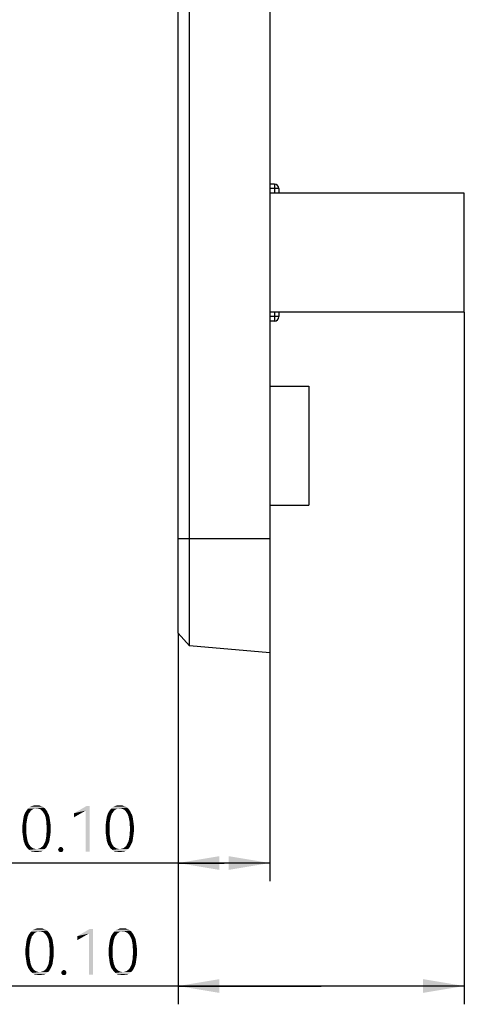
# Model space of a CAD drawing. Header units: millimetres. Extents: x 0 to 297, y 0 to 210.
# Tile 65 of 122: x 120 to 140, y 86 to 129. Entities that reach past the tile are written whole.
import ezdxf

# ---------------------------------------------------------------- set-up
doc = ezdxf.new("R2010")
doc.units = ezdxf.units.MM
doc.header["$LTSCALE"] = 16.335
doc.layers.get('0').update_dxf_attribs({"linetype": 'CONTINUOUS'})
doc.styles.get("Standard").update_dxf_attribs({"font": 'harmonyos_sans_sc_light.ttf'})
doc.dimstyles.new('DIMSTYLE_5', dxfattribs={"dimtxt": 2, "dimasz": 1.8, "dimexe": 0.8, "dimexo": 0, "dimgap": 0.5, "dimtad": 1, "dimzin": 0, "dimdsep": 46, "dimtxsty": 'STANDARD', "dimblk": '_FILLED', "dimblk1": '_FILLED', "dimblk2": '_FILLED', "dimcen": 0.09, "dimclrt": 7, "dimazin": 0, "dimtol": 1, "dimtp": 0.1, "dimtm": 0.1, "dimtfac": 1, "dimtofl": 0, "dimtmove": 0, "dimatfit": 3, "dimldrblk": '_FILLED', "dimfxl": 1, "dimtolj": 1, "dimtzin": 0, "dimarcsym": 0})

# ---------------------------------------------------------------- blocks, each defined once
blk = doc.blocks.new('_FILLED')
at = {"color": 0, "linetype": 'BYBLOCK'}
blk.add_solid([(0, 0), (-1, 0.167), (-1, -0.167)], dxfattribs=at)
blk = doc.blocks.new('*D10')
at = {"color": 7, "linetype": 'CONTINUOUS'}
for p, q in [((127.057, 102.314), (127.057, 91.466)), ((131.057, 101.464), (131.057, 91.466)), ((129.057, 92.266), (112.222, 92.266)), ((127.057, 92.266), (129.057, 92.266)), ((131.057, 92.266), (129.057, 92.266))]:
    blk.add_line(p, q, dxfattribs=at)
at = {"color": 7, "linetype": 'CONTINUOUS', "xscale": 1.8, "yscale": 1.8, "zscale": 1.8}
for p, rotation in [((127.057, 92.266), 180), ((131.057, 92.266), 360)]:
    blk.add_blockref('_FILLED', p, dxfattribs=dict(at, rotation=rotation))
blk = doc.blocks.new('*D11')
at = {"color": 7, "linetype": 'CONTINUOUS'}
for p, q in [((139.557, 116.364), (139.557, 86.086)), ((127.057, 102.314), (127.057, 86.086)), ((133.307, 86.886), (106.372, 86.886)), ((127.057, 86.886), (133.307, 86.886)), ((139.557, 86.886), (133.307, 86.886))]:
    blk.add_line(p, q, dxfattribs=at)
at = {"color": 7, "linetype": 'CONTINUOUS', "xscale": 1.8, "yscale": 1.8, "zscale": 1.8}
for p, rotation in [((127.057, 86.886), 180), ((139.557, 86.886), 360)]:
    blk.add_blockref('_FILLED', p, dxfattribs=dict(at, rotation=rotation))

msp = doc.modelspace()

# ---------------------------------------------------------------- linework, layer by layer
at = {"color": 7, "linetype": 'CONTINUOUS'}
for p, q in [((127.555, 101.77), (127.555, 161.157)), ((131.057, 161.464), (131.057, 101.464)), ((127.057, 102.314), (127.057, 160.614)), ((131.257, 121.964), (131.057, 121.964)), ((131.257, 121.964), (131.257, 121.564)), ((131.457, 121.764), (131.057, 121.764)), ((139.557, 121.564), (131.057, 121.564)), ((131.457, 121.764), (131.457, 121.564)), ((139.557, 116.364), (139.557, 121.564)), ((139.557, 116.364), (131.057, 116.364)), ((131.257, 116.364), (131.257, 115.964)), ((131.457, 116.364), (131.457, 116.164)), ((131.457, 116.164), (131.057, 116.164)), ((131.257, 115.964), (131.057, 115.964)), ((131.057, 113.117), (132.757, 113.117)), ((132.757, 113.117), (132.757, 107.917)), ((131.057, 107.917), (132.757, 107.917)), ((127.057, 106.464), (131.057, 106.464)), ((127.057, 102.314), (127.555, 101.77)), ((131.057, 101.464), (127.555, 101.77))]:
    msp.add_line(p, q, dxfattribs=at)
for centre, start, end in [((131.257, 121.764), 0, 90), ((131.257, 116.164), 270, 360)]:
    msp.add_arc(centre, 0.2, start, end, dxfattribs=at)
for points in [[(121.06, 94.751), (121.118, 94.737), (120.593, 94.722)], [(121.06, 94.751), (120.593, 94.722), (120.651, 94.751)], [(121.002, 94.78), (120.651, 94.751), (120.724, 94.78)], [(120.651, 94.751), (121.002, 94.78), (121.06, 94.751)], [(120.856, 94.795), (120.929, 94.795), (120.724, 94.78)], [(120.856, 94.795), (120.724, 94.78), (120.783, 94.795)], [(120.724, 94.78), (120.929, 94.795), (121.002, 94.78)], [(123.191, 94.766), (123.016, 94.561), (122.505, 94.445)], [(123.191, 94.766), (122.505, 94.445), (123.06, 94.766)], [(123.016, 92.766), (123.016, 94.561), (123.191, 94.766)], [(123.016, 92.766), (123.191, 94.766), (123.191, 92.766)], [(124.695, 94.751), (124.753, 94.737), (124.228, 94.722)], [(124.695, 94.751), (124.228, 94.722), (124.286, 94.751)], [(124.637, 94.78), (124.286, 94.751), (124.359, 94.78)], [(124.286, 94.751), (124.637, 94.78), (124.695, 94.751)], [(124.491, 94.795), (124.564, 94.795), (124.359, 94.78)], [(124.491, 94.795), (124.359, 94.78), (124.418, 94.795)], [(124.359, 94.78), (124.564, 94.795), (124.637, 94.78)], [(120.505, 94.372), (120.301, 94.299), (120.33, 94.386)], [(120.301, 94.299), (120.505, 94.372), (120.476, 94.299)], [(120.52, 94.43), (120.33, 94.386), (120.359, 94.459)], [(120.33, 94.386), (120.52, 94.43), (120.505, 94.372)], [(120.593, 94.518), (120.359, 94.459), (120.403, 94.532)], [(120.593, 94.518), (120.564, 94.474), (120.359, 94.459)], [(120.359, 94.459), (120.564, 94.474), (120.52, 94.43)], [(120.666, 94.591), (120.622, 94.561), (120.403, 94.532)], [(120.666, 94.591), (120.403, 94.532), (120.447, 94.591)], [(120.403, 94.532), (120.622, 94.561), (120.593, 94.518)], [(120.812, 94.649), (120.753, 94.634), (120.447, 94.591)], [(120.812, 94.649), (120.447, 94.591), (120.491, 94.649)], [(120.753, 94.634), (120.71, 94.62), (120.447, 94.591)], [(120.447, 94.591), (120.71, 94.62), (120.666, 94.591)], [(121.177, 94.693), (120.491, 94.649), (120.549, 94.693)], [(120.812, 94.649), (120.491, 94.649), (121.177, 94.693)], [(120.549, 94.693), (120.593, 94.722), (121.118, 94.737)], [(120.549, 94.693), (121.118, 94.737), (121.177, 94.693)], [(120.856, 94.649), (120.812, 94.649), (121.177, 94.693)], [(120.914, 94.649), (120.856, 94.649), (121.177, 94.693)], [(120.914, 94.649), (121.177, 94.693), (121.235, 94.649)], [(121.235, 94.649), (120.958, 94.634), (120.914, 94.649)], [(121.016, 94.62), (120.958, 94.634), (121.235, 94.649)], [(121.06, 94.591), (121.016, 94.62), (121.235, 94.649)], [(121.06, 94.591), (121.235, 94.649), (121.279, 94.591)], [(121.279, 94.591), (121.089, 94.561), (121.06, 94.591)], [(121.089, 94.561), (121.279, 94.591), (121.323, 94.532)], [(121.323, 94.532), (121.133, 94.518), (121.089, 94.561)], [(121.162, 94.474), (121.133, 94.518), (121.323, 94.532)], [(121.162, 94.474), (121.323, 94.532), (121.352, 94.459)], [(121.352, 94.459), (121.191, 94.43), (121.162, 94.474)], [(121.191, 94.43), (121.352, 94.459), (121.396, 94.386)], [(121.396, 94.386), (121.221, 94.372), (121.191, 94.43)], [(121.25, 94.299), (121.221, 94.372), (121.396, 94.386)], [(121.25, 94.299), (121.396, 94.386), (121.425, 94.299)], [(122.505, 94.445), (123.016, 94.561), (122.505, 94.269)], [(124.14, 94.372), (123.936, 94.299), (123.965, 94.386)], [(123.936, 94.299), (124.14, 94.372), (124.111, 94.299)], [(124.155, 94.43), (123.965, 94.386), (123.994, 94.459)], [(123.965, 94.386), (124.155, 94.43), (124.14, 94.372)], [(124.228, 94.518), (123.994, 94.459), (124.038, 94.532)], [(124.228, 94.518), (124.199, 94.474), (123.994, 94.459)], [(123.994, 94.459), (124.199, 94.474), (124.155, 94.43)], [(124.301, 94.591), (124.257, 94.561), (124.038, 94.532)], [(124.301, 94.591), (124.038, 94.532), (124.082, 94.591)], [(124.038, 94.532), (124.257, 94.561), (124.228, 94.518)], [(124.447, 94.649), (124.388, 94.634), (124.082, 94.591)], [(124.447, 94.649), (124.082, 94.591), (124.126, 94.649)], [(124.388, 94.634), (124.345, 94.62), (124.082, 94.591)], [(124.082, 94.591), (124.345, 94.62), (124.301, 94.591)], [(124.812, 94.693), (124.126, 94.649), (124.184, 94.693)], [(124.447, 94.649), (124.126, 94.649), (124.812, 94.693)], [(124.184, 94.693), (124.228, 94.722), (124.753, 94.737)], [(124.184, 94.693), (124.753, 94.737), (124.812, 94.693)], [(124.491, 94.649), (124.447, 94.649), (124.812, 94.693)], [(124.549, 94.649), (124.491, 94.649), (124.812, 94.693)], [(124.549, 94.649), (124.812, 94.693), (124.87, 94.649)], [(124.87, 94.649), (124.593, 94.634), (124.549, 94.649)], [(124.651, 94.62), (124.593, 94.634), (124.87, 94.649)], [(124.695, 94.591), (124.651, 94.62), (124.87, 94.649)], [(124.695, 94.591), (124.87, 94.649), (124.914, 94.591)], [(124.914, 94.591), (124.724, 94.561), (124.695, 94.591)], [(124.724, 94.561), (124.914, 94.591), (124.958, 94.532)], [(124.958, 94.532), (124.768, 94.518), (124.724, 94.561)], [(124.797, 94.474), (124.768, 94.518), (124.958, 94.532)], [(124.797, 94.474), (124.958, 94.532), (124.987, 94.459)], [(124.987, 94.459), (124.826, 94.43), (124.797, 94.474)], [(124.826, 94.43), (124.987, 94.459), (125.031, 94.386)], [(125.031, 94.386), (124.856, 94.372), (124.826, 94.43)], [(124.885, 94.299), (124.856, 94.372), (125.031, 94.386)], [(124.885, 94.299), (125.031, 94.386), (125.06, 94.299)], [(120.418, 93.963), (120.242, 93.89), (120.257, 93.992)], [(120.242, 93.89), (120.418, 93.963), (120.418, 93.861)], [(120.418, 93.861), (120.242, 93.758), (120.242, 93.89)], [(120.432, 94.065), (120.257, 93.992), (120.272, 94.109)], [(120.257, 93.992), (120.432, 94.065), (120.418, 93.963)], [(120.447, 94.153), (120.272, 94.109), (120.286, 94.211)], [(120.272, 94.109), (120.447, 94.153), (120.432, 94.065)], [(120.476, 94.299), (120.461, 94.226), (120.286, 94.211)], [(120.476, 94.299), (120.286, 94.211), (120.301, 94.299)], [(120.286, 94.211), (120.461, 94.226), (120.447, 94.153)], [(121.425, 94.299), (121.264, 94.226), (121.25, 94.299)], [(121.264, 94.226), (121.425, 94.299), (121.439, 94.211)], [(121.439, 94.211), (121.279, 94.153), (121.264, 94.226)], [(121.279, 94.153), (121.439, 94.211), (121.454, 94.109)], [(121.454, 94.109), (121.294, 94.065), (121.279, 94.153)], [(121.294, 94.065), (121.454, 94.109), (121.469, 94.007)], [(121.469, 94.007), (121.294, 93.963), (121.294, 94.065)], [(121.294, 93.963), (121.469, 94.007), (121.483, 93.89)], [(121.483, 93.89), (121.308, 93.861), (121.294, 93.963)], [(121.308, 93.758), (121.308, 93.861), (121.483, 93.89)], [(121.308, 93.758), (121.483, 93.89), (121.483, 93.758)], [(124.053, 93.963), (123.877, 93.89), (123.892, 93.992)], [(123.877, 93.89), (124.053, 93.963), (124.053, 93.861)], [(124.053, 93.861), (123.877, 93.758), (123.877, 93.89)], [(124.067, 94.065), (123.892, 93.992), (123.907, 94.109)], [(123.892, 93.992), (124.067, 94.065), (124.053, 93.963)], [(124.082, 94.153), (123.907, 94.109), (123.921, 94.211)], [(123.907, 94.109), (124.082, 94.153), (124.067, 94.065)], [(124.111, 94.299), (124.096, 94.226), (123.921, 94.211)], [(124.111, 94.299), (123.921, 94.211), (123.936, 94.299)], [(123.921, 94.211), (124.096, 94.226), (124.082, 94.153)], [(125.06, 94.299), (124.899, 94.226), (124.885, 94.299)], [(124.899, 94.226), (125.06, 94.299), (125.075, 94.211)], [(125.075, 94.211), (124.914, 94.153), (124.899, 94.226)], [(124.914, 94.153), (125.075, 94.211), (125.089, 94.109)], [(125.089, 94.109), (124.929, 94.065), (124.914, 94.153)], [(124.929, 94.065), (125.089, 94.109), (125.104, 94.007)], [(125.104, 94.007), (124.929, 93.963), (124.929, 94.065)], [(124.929, 93.963), (125.104, 94.007), (125.118, 93.89)], [(125.118, 93.89), (124.943, 93.861), (124.929, 93.963)], [(124.943, 93.758), (124.943, 93.861), (125.118, 93.89)], [(124.943, 93.758), (125.118, 93.89), (125.118, 93.758)], [(120.242, 93.758), (120.418, 93.861), (120.418, 93.758)], [(120.418, 93.758), (120.418, 93.656), (120.242, 93.642)], [(120.418, 93.758), (120.242, 93.642), (120.242, 93.758)], [(120.242, 93.642), (120.418, 93.656), (120.418, 93.554)], [(120.418, 93.554), (120.257, 93.525), (120.242, 93.642)], [(120.257, 93.525), (120.418, 93.554), (120.432, 93.466)], [(120.432, 93.466), (120.272, 93.423), (120.257, 93.525)], [(120.272, 93.423), (120.432, 93.466), (120.447, 93.379)], [(121.454, 93.423), (121.279, 93.379), (121.294, 93.466)], [(121.483, 93.642), (121.294, 93.554), (121.308, 93.656)], [(121.294, 93.554), (121.483, 93.642), (121.469, 93.525)], [(121.469, 93.525), (121.294, 93.466), (121.294, 93.554)], [(121.294, 93.466), (121.469, 93.525), (121.454, 93.423)], [(121.483, 93.758), (121.308, 93.656), (121.308, 93.758)], [(121.308, 93.656), (121.483, 93.758), (121.483, 93.642)], [(123.877, 93.758), (124.053, 93.861), (124.053, 93.758)], [(124.053, 93.758), (124.053, 93.656), (123.877, 93.642)], [(124.053, 93.758), (123.877, 93.642), (123.877, 93.758)], [(123.877, 93.642), (124.053, 93.656), (124.053, 93.554)], [(124.053, 93.554), (123.892, 93.525), (123.877, 93.642)], [(123.892, 93.525), (124.053, 93.554), (124.067, 93.466)], [(124.067, 93.466), (123.907, 93.423), (123.892, 93.525)], [(123.907, 93.423), (124.067, 93.466), (124.082, 93.379)], [(125.089, 93.423), (124.914, 93.379), (124.929, 93.466)], [(125.118, 93.642), (124.929, 93.554), (124.943, 93.656)], [(124.929, 93.554), (125.118, 93.642), (125.104, 93.525)], [(125.104, 93.525), (124.929, 93.466), (124.929, 93.554)], [(124.929, 93.466), (125.104, 93.525), (125.089, 93.423)], [(125.118, 93.758), (124.943, 93.656), (124.943, 93.758)], [(124.943, 93.656), (125.118, 93.758), (125.118, 93.642)], [(120.447, 93.379), (120.286, 93.32), (120.272, 93.423)], [(120.286, 93.32), (120.447, 93.379), (120.461, 93.291)], [(120.461, 93.291), (120.301, 93.218), (120.286, 93.32)], [(120.301, 93.218), (120.461, 93.291), (120.476, 93.218)], [(120.476, 93.218), (120.33, 93.145), (120.301, 93.218)], [(120.476, 93.218), (120.505, 93.16), (120.33, 93.145)], [(120.33, 93.145), (120.505, 93.16), (120.52, 93.102)], [(120.52, 93.102), (120.359, 93.058), (120.33, 93.145)], [(120.359, 93.058), (120.52, 93.102), (120.564, 93.043)], [(120.564, 93.043), (120.403, 92.999), (120.359, 93.058)], [(120.403, 92.999), (120.564, 93.043), (120.593, 92.999)], [(121.133, 92.999), (121.162, 93.043), (121.352, 93.058)], [(121.133, 92.999), (121.352, 93.058), (121.323, 92.999)], [(121.352, 93.058), (121.162, 93.043), (121.191, 93.102)], [(121.396, 93.145), (121.191, 93.102), (121.221, 93.16)], [(121.191, 93.102), (121.396, 93.145), (121.352, 93.058)], [(121.425, 93.218), (121.221, 93.16), (121.25, 93.218)], [(121.221, 93.16), (121.425, 93.218), (121.396, 93.145)], [(121.25, 93.218), (121.264, 93.291), (121.439, 93.32)], [(121.25, 93.218), (121.439, 93.32), (121.425, 93.218)], [(121.439, 93.32), (121.264, 93.291), (121.279, 93.379)], [(121.279, 93.379), (121.454, 93.423), (121.439, 93.32)], [(124.082, 93.379), (123.921, 93.32), (123.907, 93.423)], [(123.921, 93.32), (124.082, 93.379), (124.096, 93.291)], [(124.096, 93.291), (123.936, 93.218), (123.921, 93.32)], [(123.936, 93.218), (124.096, 93.291), (124.111, 93.218)], [(124.111, 93.218), (123.965, 93.145), (123.936, 93.218)], [(124.111, 93.218), (124.14, 93.16), (123.965, 93.145)], [(123.965, 93.145), (124.14, 93.16), (124.155, 93.102)], [(124.155, 93.102), (123.994, 93.058), (123.965, 93.145)], [(123.994, 93.058), (124.155, 93.102), (124.199, 93.043)], [(124.199, 93.043), (124.038, 92.999), (123.994, 93.058)], [(124.038, 92.999), (124.199, 93.043), (124.228, 92.999)], [(124.768, 92.999), (124.797, 93.043), (124.987, 93.058)], [(124.768, 92.999), (124.987, 93.058), (124.958, 92.999)], [(124.987, 93.058), (124.797, 93.043), (124.826, 93.102)], [(125.031, 93.145), (124.826, 93.102), (124.856, 93.16)], [(124.826, 93.102), (125.031, 93.145), (124.987, 93.058)], [(125.06, 93.218), (124.856, 93.16), (124.885, 93.218)], [(124.856, 93.16), (125.06, 93.218), (125.031, 93.145)], [(124.885, 93.218), (124.899, 93.291), (125.075, 93.32)], [(124.885, 93.218), (125.075, 93.32), (125.06, 93.218)], [(125.075, 93.32), (124.899, 93.291), (124.914, 93.379)], [(124.914, 93.379), (125.089, 93.423), (125.075, 93.32)], [(120.593, 92.999), (120.447, 92.926), (120.403, 92.999)], [(120.593, 92.999), (120.622, 92.97), (120.447, 92.926)], [(120.622, 92.97), (120.666, 92.941), (120.447, 92.926)], [(120.447, 92.926), (120.666, 92.941), (120.71, 92.912)], [(120.71, 92.912), (120.491, 92.883), (120.447, 92.926)], [(120.71, 92.912), (120.753, 92.897), (120.491, 92.883)], [(120.491, 92.883), (120.753, 92.897), (120.812, 92.883)], [(120.812, 92.883), (120.549, 92.839), (120.491, 92.883)], [(120.914, 92.883), (121.235, 92.883), (120.549, 92.839)], [(120.856, 92.883), (120.914, 92.883), (120.549, 92.839)], [(120.812, 92.883), (120.856, 92.883), (120.549, 92.839)], [(120.549, 92.839), (121.235, 92.883), (121.177, 92.839)], [(121.177, 92.839), (120.593, 92.795), (120.549, 92.839)], [(120.593, 92.795), (121.177, 92.839), (121.118, 92.795)], [(121.118, 92.795), (120.651, 92.766), (120.593, 92.795)], [(120.724, 92.766), (120.651, 92.766), (121.118, 92.795)], [(121.002, 92.766), (120.724, 92.766), (121.118, 92.795)], [(121.002, 92.766), (120.783, 92.751), (120.724, 92.766)], [(120.856, 92.751), (120.783, 92.751), (121.002, 92.766)], [(120.856, 92.751), (121.002, 92.766), (120.929, 92.751)], [(120.914, 92.883), (120.958, 92.897), (121.279, 92.926)], [(120.914, 92.883), (121.279, 92.926), (121.235, 92.883)], [(120.958, 92.897), (121.016, 92.912), (121.279, 92.926)], [(121.002, 92.766), (121.118, 92.795), (121.06, 92.766)], [(121.279, 92.926), (121.016, 92.912), (121.06, 92.941)], [(121.06, 92.941), (121.089, 92.97), (121.323, 92.999)], [(121.06, 92.941), (121.323, 92.999), (121.279, 92.926)], [(121.323, 92.999), (121.089, 92.97), (121.133, 92.999)], [(122.023, 92.897), (121.804, 92.853), (121.819, 92.897)], [(121.804, 92.853), (122.023, 92.897), (122.038, 92.853)], [(122.038, 92.853), (121.819, 92.81), (121.804, 92.853)], [(122.009, 92.926), (121.819, 92.897), (121.848, 92.926)], [(121.819, 92.897), (122.009, 92.926), (122.023, 92.897)], [(121.819, 92.81), (122.038, 92.853), (122.023, 92.81)], [(122.023, 92.81), (121.848, 92.766), (121.819, 92.81)], [(121.965, 92.956), (121.848, 92.926), (121.877, 92.956)], [(121.848, 92.926), (121.965, 92.956), (122.009, 92.926)], [(121.848, 92.766), (122.023, 92.81), (122.009, 92.766)], [(122.009, 92.766), (121.877, 92.751), (121.848, 92.766)], [(121.877, 92.956), (121.921, 92.97), (121.965, 92.956)], [(121.921, 92.751), (121.877, 92.751), (122.009, 92.766)], [(121.921, 92.751), (122.009, 92.766), (121.965, 92.751)], [(124.228, 92.999), (124.082, 92.926), (124.038, 92.999)], [(124.228, 92.999), (124.257, 92.97), (124.082, 92.926)], [(124.257, 92.97), (124.301, 92.941), (124.082, 92.926)], [(124.082, 92.926), (124.301, 92.941), (124.345, 92.912)], [(124.345, 92.912), (124.126, 92.883), (124.082, 92.926)], [(124.345, 92.912), (124.388, 92.897), (124.126, 92.883)], [(124.126, 92.883), (124.388, 92.897), (124.447, 92.883)], [(124.447, 92.883), (124.184, 92.839), (124.126, 92.883)], [(124.549, 92.883), (124.87, 92.883), (124.184, 92.839)], [(124.491, 92.883), (124.549, 92.883), (124.184, 92.839)], [(124.447, 92.883), (124.491, 92.883), (124.184, 92.839)], [(124.184, 92.839), (124.87, 92.883), (124.812, 92.839)], [(124.812, 92.839), (124.228, 92.795), (124.184, 92.839)], [(124.228, 92.795), (124.812, 92.839), (124.753, 92.795)], [(124.753, 92.795), (124.286, 92.766), (124.228, 92.795)], [(124.359, 92.766), (124.286, 92.766), (124.753, 92.795)], [(124.637, 92.766), (124.359, 92.766), (124.753, 92.795)], [(124.637, 92.766), (124.418, 92.751), (124.359, 92.766)], [(124.491, 92.751), (124.418, 92.751), (124.637, 92.766)], [(124.491, 92.751), (124.637, 92.766), (124.564, 92.751)], [(124.549, 92.883), (124.593, 92.897), (124.914, 92.926)], [(124.549, 92.883), (124.914, 92.926), (124.87, 92.883)], [(124.593, 92.897), (124.651, 92.912), (124.914, 92.926)], [(124.637, 92.766), (124.753, 92.795), (124.695, 92.766)], [(124.914, 92.926), (124.651, 92.912), (124.695, 92.941)], [(124.695, 92.941), (124.724, 92.97), (124.958, 92.999)], [(124.695, 92.941), (124.958, 92.999), (124.914, 92.926)], [(124.958, 92.999), (124.724, 92.97), (124.768, 92.999)], [(120.728, 89.138), (120.494, 89.08), (120.538, 89.153)], [(120.801, 89.211), (120.757, 89.182), (120.538, 89.153)], [(120.801, 89.211), (120.538, 89.153), (120.582, 89.211)], [(120.538, 89.153), (120.757, 89.182), (120.728, 89.138)], [(120.947, 89.27), (120.888, 89.255), (120.582, 89.211)], [(120.947, 89.27), (120.582, 89.211), (120.626, 89.27)], [(120.888, 89.255), (120.845, 89.24), (120.582, 89.211)], [(120.582, 89.211), (120.845, 89.24), (120.801, 89.211)], [(121.312, 89.313), (120.626, 89.27), (120.684, 89.313)], [(120.947, 89.27), (120.626, 89.27), (121.312, 89.313)], [(120.684, 89.313), (120.728, 89.343), (121.253, 89.357)], [(120.684, 89.313), (121.253, 89.357), (121.312, 89.313)], [(121.195, 89.372), (121.253, 89.357), (120.728, 89.343)], [(121.195, 89.372), (120.728, 89.343), (120.786, 89.372)], [(121.137, 89.401), (120.786, 89.372), (120.859, 89.401)], [(120.786, 89.372), (121.137, 89.401), (121.195, 89.372)], [(120.991, 89.416), (121.064, 89.416), (120.859, 89.401)], [(120.991, 89.416), (120.859, 89.401), (120.918, 89.416)], [(120.859, 89.401), (121.064, 89.416), (121.137, 89.401)], [(120.991, 89.27), (120.947, 89.27), (121.312, 89.313)], [(121.049, 89.27), (120.991, 89.27), (121.312, 89.313)], [(121.049, 89.27), (121.312, 89.313), (121.37, 89.27)], [(121.37, 89.27), (121.093, 89.255), (121.049, 89.27)], [(121.151, 89.24), (121.093, 89.255), (121.37, 89.27)], [(121.195, 89.211), (121.151, 89.24), (121.37, 89.27)], [(121.195, 89.211), (121.37, 89.27), (121.414, 89.211)], [(121.414, 89.211), (121.224, 89.182), (121.195, 89.211)], [(121.224, 89.182), (121.414, 89.211), (121.458, 89.153)], [(121.458, 89.153), (121.268, 89.138), (121.224, 89.182)], [(121.297, 89.094), (121.268, 89.138), (121.458, 89.153)], [(121.297, 89.094), (121.458, 89.153), (121.487, 89.08)], [(123.326, 89.386), (123.151, 89.182), (122.64, 89.065)], [(123.326, 89.386), (122.64, 89.065), (123.195, 89.386)], [(122.64, 89.065), (123.151, 89.182), (122.64, 88.89)], [(123.151, 87.386), (123.151, 89.182), (123.326, 89.386)], [(123.151, 87.386), (123.326, 89.386), (123.326, 87.386)], [(124.363, 89.138), (124.129, 89.08), (124.173, 89.153)], [(124.436, 89.211), (124.392, 89.182), (124.173, 89.153)], [(124.436, 89.211), (124.173, 89.153), (124.217, 89.211)], [(124.173, 89.153), (124.392, 89.182), (124.363, 89.138)], [(124.582, 89.27), (124.523, 89.255), (124.217, 89.211)], [(124.582, 89.27), (124.217, 89.211), (124.261, 89.27)], [(124.523, 89.255), (124.48, 89.24), (124.217, 89.211)], [(124.217, 89.211), (124.48, 89.24), (124.436, 89.211)], [(124.947, 89.313), (124.261, 89.27), (124.319, 89.313)], [(124.582, 89.27), (124.261, 89.27), (124.947, 89.313)], [(124.319, 89.313), (124.363, 89.343), (124.888, 89.357)], [(124.319, 89.313), (124.888, 89.357), (124.947, 89.313)], [(124.83, 89.372), (124.888, 89.357), (124.363, 89.343)], [(124.83, 89.372), (124.363, 89.343), (124.421, 89.372)], [(124.772, 89.401), (124.421, 89.372), (124.494, 89.401)], [(124.421, 89.372), (124.772, 89.401), (124.83, 89.372)], [(124.626, 89.416), (124.699, 89.416), (124.494, 89.401)], [(124.626, 89.416), (124.494, 89.401), (124.553, 89.416)], [(124.494, 89.401), (124.699, 89.416), (124.772, 89.401)], [(124.626, 89.27), (124.582, 89.27), (124.947, 89.313)], [(124.684, 89.27), (124.626, 89.27), (124.947, 89.313)], [(124.684, 89.27), (124.947, 89.313), (125.005, 89.27)], [(125.005, 89.27), (124.728, 89.255), (124.684, 89.27)], [(124.786, 89.24), (124.728, 89.255), (125.005, 89.27)], [(124.83, 89.211), (124.786, 89.24), (125.005, 89.27)], [(124.83, 89.211), (125.005, 89.27), (125.049, 89.211)], [(125.049, 89.211), (124.859, 89.182), (124.83, 89.211)], [(124.859, 89.182), (125.049, 89.211), (125.093, 89.153)], [(125.093, 89.153), (124.903, 89.138), (124.859, 89.182)], [(124.932, 89.094), (124.903, 89.138), (125.093, 89.153)], [(124.932, 89.094), (125.093, 89.153), (125.122, 89.08)], [(120.567, 88.686), (120.392, 88.613), (120.407, 88.729)], [(120.582, 88.773), (120.407, 88.729), (120.421, 88.832)], [(120.407, 88.729), (120.582, 88.773), (120.567, 88.686)], [(120.611, 88.919), (120.596, 88.846), (120.421, 88.832)], [(120.611, 88.919), (120.421, 88.832), (120.436, 88.919)], [(120.421, 88.832), (120.596, 88.846), (120.582, 88.773)], [(120.64, 88.992), (120.436, 88.919), (120.465, 89.007)], [(120.436, 88.919), (120.64, 88.992), (120.611, 88.919)], [(120.655, 89.051), (120.465, 89.007), (120.494, 89.08)], [(120.465, 89.007), (120.655, 89.051), (120.64, 88.992)], [(120.728, 89.138), (120.699, 89.094), (120.494, 89.08)], [(120.494, 89.08), (120.699, 89.094), (120.655, 89.051)], [(121.487, 89.08), (121.326, 89.051), (121.297, 89.094)], [(121.326, 89.051), (121.487, 89.08), (121.531, 89.007)], [(121.531, 89.007), (121.355, 88.992), (121.326, 89.051)], [(121.385, 88.919), (121.355, 88.992), (121.531, 89.007)], [(121.385, 88.919), (121.531, 89.007), (121.56, 88.919)], [(121.56, 88.919), (121.399, 88.846), (121.385, 88.919)], [(121.399, 88.846), (121.56, 88.919), (121.574, 88.832)], [(121.574, 88.832), (121.414, 88.773), (121.399, 88.846)], [(121.414, 88.773), (121.574, 88.832), (121.589, 88.729)], [(121.589, 88.729), (121.428, 88.686), (121.414, 88.773)], [(121.428, 88.686), (121.589, 88.729), (121.604, 88.627)], [(124.202, 88.686), (124.027, 88.613), (124.042, 88.729)], [(124.217, 88.773), (124.042, 88.729), (124.056, 88.832)], [(124.042, 88.729), (124.217, 88.773), (124.202, 88.686)], [(124.246, 88.919), (124.231, 88.846), (124.056, 88.832)], [(124.246, 88.919), (124.056, 88.832), (124.071, 88.919)], [(124.056, 88.832), (124.231, 88.846), (124.217, 88.773)], [(124.275, 88.992), (124.071, 88.919), (124.1, 89.007)], [(124.071, 88.919), (124.275, 88.992), (124.246, 88.919)], [(124.29, 89.051), (124.1, 89.007), (124.129, 89.08)], [(124.1, 89.007), (124.29, 89.051), (124.275, 88.992)], [(124.363, 89.138), (124.334, 89.094), (124.129, 89.08)], [(124.129, 89.08), (124.334, 89.094), (124.29, 89.051)], [(125.122, 89.08), (124.961, 89.051), (124.932, 89.094)], [(124.961, 89.051), (125.122, 89.08), (125.166, 89.007)], [(125.166, 89.007), (124.991, 88.992), (124.961, 89.051)], [(125.02, 88.919), (124.991, 88.992), (125.166, 89.007)], [(125.02, 88.919), (125.166, 89.007), (125.195, 88.919)], [(125.195, 88.919), (125.034, 88.846), (125.02, 88.919)], [(125.034, 88.846), (125.195, 88.919), (125.21, 88.832)], [(125.21, 88.832), (125.049, 88.773), (125.034, 88.846)], [(125.049, 88.773), (125.21, 88.832), (125.224, 88.729)], [(125.224, 88.729), (125.064, 88.686), (125.049, 88.773)], [(125.064, 88.686), (125.224, 88.729), (125.239, 88.627)], [(120.553, 88.583), (120.377, 88.51), (120.392, 88.613)], [(120.377, 88.51), (120.553, 88.583), (120.553, 88.481)], [(120.553, 88.481), (120.377, 88.379), (120.377, 88.51)], [(120.377, 88.379), (120.553, 88.481), (120.553, 88.379)], [(120.553, 88.379), (120.553, 88.277), (120.377, 88.262)], [(120.553, 88.379), (120.377, 88.262), (120.377, 88.379)], [(120.392, 88.613), (120.567, 88.686), (120.553, 88.583)], [(121.604, 88.627), (121.428, 88.583), (121.428, 88.686)], [(121.428, 88.583), (121.604, 88.627), (121.618, 88.51)], [(121.618, 88.51), (121.443, 88.481), (121.428, 88.583)], [(121.443, 88.379), (121.443, 88.481), (121.618, 88.51)], [(121.443, 88.379), (121.618, 88.51), (121.618, 88.379)], [(121.618, 88.379), (121.443, 88.277), (121.443, 88.379)], [(121.443, 88.277), (121.618, 88.379), (121.618, 88.262)], [(124.188, 88.583), (124.012, 88.51), (124.027, 88.613)], [(124.012, 88.51), (124.188, 88.583), (124.188, 88.481)], [(124.188, 88.481), (124.012, 88.379), (124.012, 88.51)], [(124.012, 88.379), (124.188, 88.481), (124.188, 88.379)], [(124.188, 88.379), (124.188, 88.277), (124.012, 88.262)], [(124.188, 88.379), (124.012, 88.262), (124.012, 88.379)], [(124.027, 88.613), (124.202, 88.686), (124.188, 88.583)], [(125.239, 88.627), (125.064, 88.583), (125.064, 88.686)], [(125.064, 88.583), (125.239, 88.627), (125.253, 88.51)], [(125.253, 88.51), (125.078, 88.481), (125.064, 88.583)], [(125.078, 88.379), (125.078, 88.481), (125.253, 88.51)], [(125.078, 88.379), (125.253, 88.51), (125.253, 88.379)], [(125.253, 88.379), (125.078, 88.277), (125.078, 88.379)], [(125.078, 88.277), (125.253, 88.379), (125.253, 88.262)], [(120.377, 88.262), (120.553, 88.277), (120.553, 88.175)], [(120.553, 88.175), (120.392, 88.145), (120.377, 88.262)], [(120.392, 88.145), (120.553, 88.175), (120.567, 88.087)], [(120.567, 88.087), (120.407, 88.043), (120.392, 88.145)], [(120.407, 88.043), (120.567, 88.087), (120.582, 87.999)], [(120.582, 87.999), (120.421, 87.941), (120.407, 88.043)], [(120.421, 87.941), (120.582, 87.999), (120.596, 87.912)], [(120.596, 87.912), (120.436, 87.839), (120.421, 87.941)], [(120.436, 87.839), (120.596, 87.912), (120.611, 87.839)], [(121.385, 87.839), (121.399, 87.912), (121.574, 87.941)], [(121.385, 87.839), (121.574, 87.941), (121.56, 87.839)], [(121.574, 87.941), (121.399, 87.912), (121.414, 87.999)], [(121.589, 88.043), (121.414, 87.999), (121.428, 88.087)], [(121.414, 87.999), (121.589, 88.043), (121.574, 87.941)], [(121.618, 88.262), (121.428, 88.175), (121.443, 88.277)], [(121.428, 88.175), (121.618, 88.262), (121.604, 88.145)], [(121.604, 88.145), (121.428, 88.087), (121.428, 88.175)], [(121.428, 88.087), (121.604, 88.145), (121.589, 88.043)], [(124.012, 88.262), (124.188, 88.277), (124.188, 88.175)], [(124.188, 88.175), (124.027, 88.145), (124.012, 88.262)], [(124.027, 88.145), (124.188, 88.175), (124.202, 88.087)], [(124.202, 88.087), (124.042, 88.043), (124.027, 88.145)], [(124.042, 88.043), (124.202, 88.087), (124.217, 87.999)], [(124.217, 87.999), (124.056, 87.941), (124.042, 88.043)], [(124.056, 87.941), (124.217, 87.999), (124.231, 87.912)], [(124.231, 87.912), (124.071, 87.839), (124.056, 87.941)], [(124.071, 87.839), (124.231, 87.912), (124.246, 87.839)], [(125.02, 87.839), (125.034, 87.912), (125.21, 87.941)], [(125.02, 87.839), (125.21, 87.941), (125.195, 87.839)], [(125.21, 87.941), (125.034, 87.912), (125.049, 87.999)], [(125.224, 88.043), (125.049, 87.999), (125.064, 88.087)], [(125.049, 87.999), (125.224, 88.043), (125.21, 87.941)], [(125.253, 88.262), (125.064, 88.175), (125.078, 88.277)], [(125.064, 88.175), (125.253, 88.262), (125.239, 88.145)], [(125.239, 88.145), (125.064, 88.087), (125.064, 88.175)], [(125.064, 88.087), (125.239, 88.145), (125.224, 88.043)], [(120.611, 87.839), (120.465, 87.766), (120.436, 87.839)], [(120.611, 87.839), (120.64, 87.78), (120.465, 87.766)], [(120.465, 87.766), (120.64, 87.78), (120.655, 87.722)], [(120.655, 87.722), (120.494, 87.678), (120.465, 87.766)], [(120.494, 87.678), (120.655, 87.722), (120.699, 87.664)], [(120.699, 87.664), (120.538, 87.62), (120.494, 87.678)], [(120.538, 87.62), (120.699, 87.664), (120.728, 87.62)], [(120.728, 87.62), (120.582, 87.547), (120.538, 87.62)], [(120.728, 87.62), (120.757, 87.591), (120.582, 87.547)], [(120.757, 87.591), (120.801, 87.561), (120.582, 87.547)], [(120.582, 87.547), (120.801, 87.561), (120.845, 87.532)], [(120.845, 87.532), (120.626, 87.503), (120.582, 87.547)], [(120.845, 87.532), (120.888, 87.518), (120.626, 87.503)], [(120.626, 87.503), (120.888, 87.518), (120.947, 87.503)], [(120.947, 87.503), (120.684, 87.459), (120.626, 87.503)], [(121.049, 87.503), (121.37, 87.503), (120.684, 87.459)], [(120.991, 87.503), (121.049, 87.503), (120.684, 87.459)], [(120.947, 87.503), (120.991, 87.503), (120.684, 87.459)], [(120.684, 87.459), (121.37, 87.503), (121.312, 87.459)], [(121.312, 87.459), (120.728, 87.416), (120.684, 87.459)], [(120.728, 87.416), (121.312, 87.459), (121.253, 87.416)], [(121.049, 87.503), (121.093, 87.518), (121.414, 87.547)], [(121.049, 87.503), (121.414, 87.547), (121.37, 87.503)], [(121.093, 87.518), (121.151, 87.532), (121.414, 87.547)], [(121.414, 87.547), (121.151, 87.532), (121.195, 87.561)], [(121.195, 87.561), (121.224, 87.591), (121.458, 87.62)], [(121.195, 87.561), (121.458, 87.62), (121.414, 87.547)], [(121.458, 87.62), (121.224, 87.591), (121.268, 87.62)], [(121.268, 87.62), (121.297, 87.664), (121.487, 87.678)], [(121.268, 87.62), (121.487, 87.678), (121.458, 87.62)], [(121.487, 87.678), (121.297, 87.664), (121.326, 87.722)], [(121.531, 87.766), (121.326, 87.722), (121.355, 87.78)], [(121.326, 87.722), (121.531, 87.766), (121.487, 87.678)], [(121.56, 87.839), (121.355, 87.78), (121.385, 87.839)], [(121.355, 87.78), (121.56, 87.839), (121.531, 87.766)], [(122.158, 87.518), (121.939, 87.474), (121.954, 87.518)], [(121.939, 87.474), (122.158, 87.518), (122.173, 87.474)], [(122.173, 87.474), (121.954, 87.43), (121.939, 87.474)], [(122.144, 87.547), (121.954, 87.518), (121.983, 87.547)], [(121.954, 87.518), (122.144, 87.547), (122.158, 87.518)], [(121.954, 87.43), (122.173, 87.474), (122.158, 87.43)], [(122.158, 87.43), (121.983, 87.386), (121.954, 87.43)], [(122.1, 87.576), (121.983, 87.547), (122.012, 87.576)], [(121.983, 87.547), (122.1, 87.576), (122.144, 87.547)], [(121.983, 87.386), (122.158, 87.43), (122.144, 87.386)], [(122.012, 87.576), (122.056, 87.591), (122.1, 87.576)], [(124.246, 87.839), (124.1, 87.766), (124.071, 87.839)], [(124.246, 87.839), (124.275, 87.78), (124.1, 87.766)], [(124.1, 87.766), (124.275, 87.78), (124.29, 87.722)], [(124.29, 87.722), (124.129, 87.678), (124.1, 87.766)], [(124.129, 87.678), (124.29, 87.722), (124.334, 87.664)], [(124.334, 87.664), (124.173, 87.62), (124.129, 87.678)], [(124.173, 87.62), (124.334, 87.664), (124.363, 87.62)], [(124.363, 87.62), (124.217, 87.547), (124.173, 87.62)], [(124.363, 87.62), (124.392, 87.591), (124.217, 87.547)], [(124.392, 87.591), (124.436, 87.561), (124.217, 87.547)], [(124.217, 87.547), (124.436, 87.561), (124.48, 87.532)], [(124.48, 87.532), (124.261, 87.503), (124.217, 87.547)], [(124.48, 87.532), (124.523, 87.518), (124.261, 87.503)], [(124.261, 87.503), (124.523, 87.518), (124.582, 87.503)], [(124.582, 87.503), (124.319, 87.459), (124.261, 87.503)], [(124.684, 87.503), (125.005, 87.503), (124.319, 87.459)], [(124.626, 87.503), (124.684, 87.503), (124.319, 87.459)], [(124.582, 87.503), (124.626, 87.503), (124.319, 87.459)], [(124.319, 87.459), (125.005, 87.503), (124.947, 87.459)], [(124.947, 87.459), (124.363, 87.416), (124.319, 87.459)], [(124.363, 87.416), (124.947, 87.459), (124.888, 87.416)], [(124.684, 87.503), (124.728, 87.518), (125.049, 87.547)], [(124.684, 87.503), (125.049, 87.547), (125.005, 87.503)], [(124.728, 87.518), (124.786, 87.532), (125.049, 87.547)], [(125.049, 87.547), (124.786, 87.532), (124.83, 87.561)], [(124.83, 87.561), (124.859, 87.591), (125.093, 87.62)], [(124.83, 87.561), (125.093, 87.62), (125.049, 87.547)], [(125.093, 87.62), (124.859, 87.591), (124.903, 87.62)], [(124.903, 87.62), (124.932, 87.664), (125.122, 87.678)], [(124.903, 87.62), (125.122, 87.678), (125.093, 87.62)], [(125.122, 87.678), (124.932, 87.664), (124.961, 87.722)], [(125.166, 87.766), (124.961, 87.722), (124.991, 87.78)], [(124.961, 87.722), (125.166, 87.766), (125.122, 87.678)], [(125.195, 87.839), (124.991, 87.78), (125.02, 87.839)], [(124.991, 87.78), (125.195, 87.839), (125.166, 87.766)], [(121.253, 87.416), (120.786, 87.386), (120.728, 87.416)], [(120.859, 87.386), (120.786, 87.386), (121.253, 87.416)], [(121.137, 87.386), (120.859, 87.386), (121.253, 87.416)], [(121.137, 87.386), (120.918, 87.372), (120.859, 87.386)], [(120.991, 87.372), (120.918, 87.372), (121.137, 87.386)], [(120.991, 87.372), (121.137, 87.386), (121.064, 87.372)], [(121.137, 87.386), (121.253, 87.416), (121.195, 87.386)], [(122.144, 87.386), (122.012, 87.372), (121.983, 87.386)], [(122.056, 87.372), (122.012, 87.372), (122.144, 87.386)], [(122.056, 87.372), (122.144, 87.386), (122.1, 87.372)], [(124.888, 87.416), (124.421, 87.386), (124.363, 87.416)], [(124.494, 87.386), (124.421, 87.386), (124.888, 87.416)], [(124.772, 87.386), (124.494, 87.386), (124.888, 87.416)], [(124.772, 87.386), (124.553, 87.372), (124.494, 87.386)], [(124.626, 87.372), (124.553, 87.372), (124.772, 87.386)], [(124.626, 87.372), (124.772, 87.386), (124.699, 87.372)], [(124.772, 87.386), (124.888, 87.416), (124.83, 87.386)]]:
    msp.add_solid(points, dxfattribs=at)

# ---------------------------------------------------------------- dimensions: what is measured, and where the dimension line sits
for base, p2, text, picture, middle in [((139.557, 86.886), (139.557, 116.364), '4-③<>', '*D11', (106.372, 86.886)), ((131.057, 92.266), (131.057, 101.464), '*<>', '*D10', (112.222, 92.266))]:
    dim = msp.add_linear_dim(base=base, p1=(127.057, 102.314), p2=p2, text=text, dimstyle='DIMSTYLE_5', dxfattribs=at)
    dim.commit()
    dim.dimension.update_dxf_attribs({"geometry": picture, "text_midpoint": middle, "dimtype": 160})

doc.saveas('drawing.dxf')
